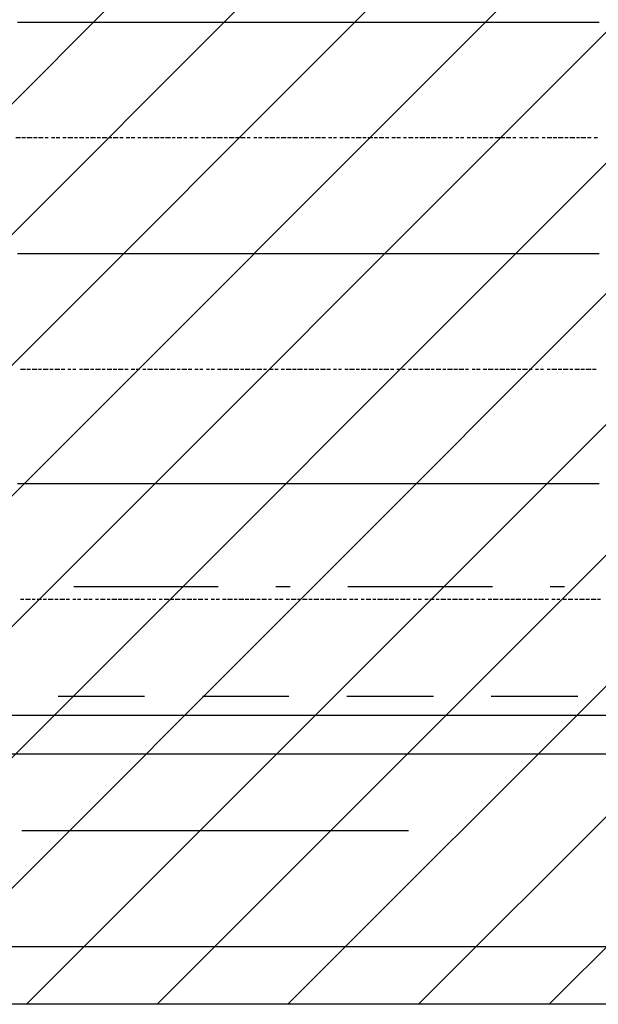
# Model space of a CAD drawing. Extents: x 997 to 109698, y 921 to 94021.
# Tile 78 of 256: x 33086 to 34589, y 3821 to 6377. Entities that reach past the tile are written whole.
import ezdxf

# ---------------------------------------------------------------- set-up
doc = ezdxf.new("R2010")
doc.units = 0
doc.header["$MEASUREMENT"] = 0
for name, color, linetype in [('12', 7, 'CONTINUOUS'), ('28', 7, 'CONTINUOUS'), ('40', 7, 'CONTINUOUS')]:
    doc.layers.add(name, color=color, linetype=linetype)

msp = doc.modelspace()

# ---------------------------------------------------------------- linework, layer by layer
at = {"layer": '12', "color": 1}
for p, q in [((33091.601607, 6369.953237), (33079.601607, 6369.953237)), ((33100.601607, 6369.953237), (33091.601607, 6369.953237)), ((33113.601607, 6369.953237), (33100.601607, 6369.953237)), ((33121.601607, 6369.953237), (33113.601607, 6369.953237)), ((33130.601607, 6369.953237), (33121.601607, 6369.953237)), ((33142.601607, 6369.953237), (33130.601607, 6369.953237)), ((33151.601607, 6369.953237), (33142.601607, 6369.953237)), ((33159.601607, 6369.953237), (33151.601607, 6369.953237)), ((33172.601607, 6369.953237), (33159.601607, 6369.953237)), ((33180.601607, 6369.953237), (33172.601607, 6369.953237)), ((33189.601607, 6369.953237), (33180.601607, 6369.953237)), ((33202.601607, 6369.953237), (33189.601607, 6369.953237)), ((33210.601607, 6369.953237), (33202.601607, 6369.953237)), ((33223.601607, 6369.953237), (33210.601607, 6369.953237)), ((33231.601607, 6369.953237), (33223.601607, 6369.953237)), ((33240.601607, 6369.953237), (33231.601607, 6369.953237)), ((33252.601607, 6369.953237), (33240.601607, 6369.953237)), ((33261.601607, 6369.953237), (33252.601607, 6369.953237)), ((33269.601607, 6369.953237), (33261.601607, 6369.953237)), ((33282.601607, 6369.953237), (33269.601607, 6369.953237)), ((33290.601607, 6369.953237), (33282.601607, 6369.953237)), ((33299.601607, 6369.953237), (33290.601607, 6369.953237)), ((33312.601607, 6369.953237), (33299.601607, 6369.953237)), ((33320.601607, 6369.953237), (33312.601607, 6369.953237)), ((33328.601607, 6369.953237), (33320.601607, 6369.953237)), ((33341.601607, 6369.953237), (33328.601607, 6369.953237)), ((33350.601607, 6369.953237), (33341.601607, 6369.953237)), ((33362.601607, 6369.953237), (33350.601607, 6369.953237)), ((33371.601607, 6369.953237), (33362.601607, 6369.953237)), ((33379.601607, 6369.953237), (33371.601607, 6369.953237)), ((33392.601607, 6369.953237), (33379.601607, 6369.953237)), ((33400.601607, 6369.953237), (33392.601607, 6369.953237)), ((33409.601607, 6369.953237), (33400.601607, 6369.953237)), ((33422.601607, 6369.953237), (33409.601607, 6369.953237)), ((33430.601607, 6369.953237), (33422.601607, 6369.953237)), ((33439.601607, 6369.953237), (33430.601607, 6369.953237)), ((33451.601607, 6369.953237), (33439.601607, 6369.953237)), ((33460.601607, 6369.953237), (33451.601607, 6369.953237)), ((33472.601607, 6369.953237), (33460.601607, 6369.953237)), ((33481.601607, 6369.953237), (33472.601607, 6369.953237)), ((33489.601607, 6369.953237), (33481.601607, 6369.953237)), ((33502.601607, 6369.953237), (33489.601607, 6369.953237)), ((33511.601607, 6369.953237), (33502.601607, 6369.953237)), ((33519.601607, 6369.953237), (33511.601607, 6369.953237)), ((33532.601607, 6369.953237), (33519.601607, 6369.953237)), ((33540.601607, 6369.953237), (33532.601607, 6369.953237)), ((33549.601607, 6369.953237), (33540.601607, 6369.953237)), ((33561.601607, 6369.953237), (33549.601607, 6369.953237)), ((33570.601607, 6369.953237), (33561.601607, 6369.953237)), ((33582.601607, 6369.953237), (33570.601607, 6369.953237)), ((33591.601607, 6369.953237), (33582.601607, 6369.953237)), ((33599.601607, 6369.953237), (33591.601607, 6369.953237)), ((33612.601607, 6369.953237), (33599.601607, 6369.953237)), ((33621.601607, 6369.953237), (33612.601607, 6369.953237)), ((33629.601607, 6369.953237), (33621.601607, 6369.953237)), ((33642.601607, 6369.953237), (33629.601607, 6369.953237)), ((33650.601607, 6369.953237), (33642.601607, 6369.953237)), ((33659.601607, 6369.953237), (33650.601607, 6369.953237)), ((33671.601607, 6369.953237), (33659.601607, 6369.953237)), ((33680.601607, 6369.953237), (33671.601607, 6369.953237)), ((33693.601607, 6369.953237), (33680.601607, 6369.953237)), ((33701.601607, 6369.953237), (33693.601607, 6369.953237)), ((33710.601607, 6369.953237), (33701.601607, 6369.953237)), ((33722.601607, 6369.953237), (33710.601607, 6369.953237)), ((33731.601607, 6369.953237), (33722.601607, 6369.953237)), ((33739.601607, 6369.953237), (33731.601607, 6369.953237)), ((33752.601607, 6369.953237), (33739.601607, 6369.953237)), ((33760.601607, 6369.953237), (33752.601607, 6369.953237)), ((33769.601607, 6369.953237), (33760.601607, 6369.953237)), ((33781.601607, 6369.953237), (33769.601607, 6369.953237)), ((33790.601607, 6369.953237), (33781.601607, 6369.953237)), ((33803.601607, 6369.953237), (33790.601607, 6369.953237)), ((33811.601607, 6369.953237), (33803.601607, 6369.953237)), ((33820.601607, 6369.953237), (33811.601607, 6369.953237)), ((33832.601607, 6369.953237), (33820.601607, 6369.953237)), ((33841.601607, 6369.953237), (33832.601607, 6369.953237)), ((33849.601607, 6369.953237), (33841.601607, 6369.953237)), ((33862.601607, 6369.953237), (33849.601607, 6369.953237)), ((33870.601607, 6369.953237), (33862.601607, 6369.953237)), ((33879.601607, 6369.953237), (33870.601607, 6369.953237)), ((33892.601607, 6369.953237), (33879.601607, 6369.953237)), ((33900.601607, 6369.953237), (33892.601607, 6369.953237)), ((33908.601607, 6369.953237), (33900.601607, 6369.953237)), ((33921.601607, 6369.953237), (33908.601607, 6369.953237)), ((33930.601607, 6369.953237), (33921.601607, 6369.953237)), ((33942.601607, 6369.953237), (33930.601607, 6369.953237)), ((33951.601607, 6369.953237), (33942.601607, 6369.953237)), ((33959.601607, 6369.953237), (33951.601607, 6369.953237)), ((33972.601607, 6369.953237), (33959.601607, 6369.953237)), ((33980.601607, 6369.953237), (33972.601607, 6369.953237)), ((33989.601607, 6369.953237), (33980.601607, 6369.953237)), ((34002.601607, 6369.953237), (33989.601607, 6369.953237)), ((34010.601607, 6369.953237), (34002.601607, 6369.953237)), ((34019.601607, 6369.953237), (34010.601607, 6369.953237)), ((34031.601607, 6369.953237), (34019.601607, 6369.953237)), ((34040.601607, 6369.953237), (34031.601607, 6369.953237)), ((34052.601607, 6369.953237), (34040.601607, 6369.953237)), ((34061.601607, 6369.953237), (34052.601607, 6369.953237)), ((34069.601607, 6369.953237), (34061.601607, 6369.953237)), ((34082.601607, 6369.953237), (34069.601607, 6369.953237)), ((34090.601607, 6369.953237), (34082.601607, 6369.953237)), ((34099.601607, 6369.953237), (34090.601607, 6369.953237)), ((34112.601607, 6369.953237), (34099.601607, 6369.953237)), ((34120.601607, 6369.953237), (34112.601607, 6369.953237)), ((34129.601607, 6369.953237), (34120.601607, 6369.953237)), ((34141.601607, 6369.953237), (34129.601607, 6369.953237)), ((34150.601607, 6369.953237), (34141.601607, 6369.953237)), ((34162.601607, 6369.953237), (34150.601607, 6369.953237)), ((34171.601607, 6369.953237), (34162.601607, 6369.953237)), ((34179.601607, 6369.953237), (34171.601607, 6369.953237)), ((34192.601607, 6369.953237), (34179.601607, 6369.953237)), ((34201.601607, 6369.953237), (34192.601607, 6369.953237)), ((34209.601607, 6369.953237), (34201.601607, 6369.953237)), ((34222.601607, 6369.953237), (34209.601607, 6369.953237)), ((34230.601607, 6369.953237), (34222.601607, 6369.953237)), ((34239.601607, 6369.953237), (34230.601607, 6369.953237)), ((34251.601607, 6369.953237), (34239.601607, 6369.953237)), ((34260.601607, 6369.953237), (34251.601607, 6369.953237)), ((34272.601607, 6369.953237), (34260.601607, 6369.953237)), ((34281.601607, 6369.953237), (34272.601607, 6369.953237)), ((34289.601607, 6369.953237), (34281.601607, 6369.953237)), ((34302.601607, 6369.953237), (34289.601607, 6369.953237)), ((34311.601607, 6369.953237), (34302.601607, 6369.953237)), ((34319.601607, 6369.953237), (34311.601607, 6369.953237)), ((34332.601607, 6369.953237), (34319.601607, 6369.953237)), ((34340.601607, 6369.953237), (34332.601607, 6369.953237)), ((34349.601607, 6369.953237), (34340.601607, 6369.953237)), ((34361.601607, 6369.953237), (34349.601607, 6369.953237)), ((34370.601607, 6369.953237), (34361.601607, 6369.953237)), ((34383.601607, 6369.953237), (34370.601607, 6369.953237)), ((34391.601607, 6369.953237), (34383.601607, 6369.953237)), ((34400.601607, 6369.953237), (34391.601607, 6369.953237)), ((34412.601607, 6369.953237), (34400.601607, 6369.953237)), ((34421.601607, 6369.953237), (34412.601607, 6369.953237)), ((34429.601607, 6369.953237), (34421.601607, 6369.953237)), ((34442.601607, 6369.953237), (34429.601607, 6369.953237)), ((34450.601607, 6369.953237), (34442.601607, 6369.953237)), ((34459.601607, 6369.953237), (34450.601607, 6369.953237)), ((34471.601607, 6369.953237), (34459.601607, 6369.953237)), ((34480.601607, 6369.953237), (34471.601607, 6369.953237)), ((34488.601607, 6369.953237), (34480.601607, 6369.953237)), ((34501.601607, 6369.953237), (34488.601607, 6369.953237)), ((34510.601607, 6369.953237), (34501.601607, 6369.953237)), ((34522.601607, 6369.953237), (34510.601607, 6369.953237)), ((34531.601607, 6369.953237), (34522.601607, 6369.953237)), ((34539.601607, 6369.953237), (34531.601607, 6369.953237)), ((34552.601607, 6369.953237), (34539.601607, 6369.953237)), ((34560.601607, 6369.953237), (34552.601607, 6369.953237)), ((34569.601607, 6369.953237), (34560.601607, 6369.953237)), ((34582.601607, 6369.953237), (34569.601607, 6369.953237)), ((34590.601607, 6369.953237), (34582.601607, 6369.953237)), ((33091.601607, 5768.953237), (33079.601607, 5768.953237)), ((33100.601607, 5768.953237), (33091.601607, 5768.953237)), ((33113.601607, 5768.953237), (33100.601607, 5768.953237)), ((33121.601607, 5768.953237), (33113.601607, 5768.953237)), ((33130.601607, 5768.953237), (33121.601607, 5768.953237)), ((33142.601607, 5768.953237), (33130.601607, 5768.953237)), ((33151.601607, 5768.953237), (33142.601607, 5768.953237)), ((33159.601607, 5768.953237), (33151.601607, 5768.953237)), ((33172.601607, 5768.953237), (33159.601607, 5768.953237)), ((33180.601607, 5768.953237), (33172.601607, 5768.953237)), ((33189.601607, 5768.953237), (33180.601607, 5768.953237)), ((33202.601607, 5768.953237), (33189.601607, 5768.953237)), ((33210.601607, 5768.953237), (33202.601607, 5768.953237)), ((33223.601607, 5768.953237), (33210.601607, 5768.953237)), ((33231.601607, 5768.953237), (33223.601607, 5768.953237)), ((33240.601607, 5768.953237), (33231.601607, 5768.953237)), ((33252.601607, 5768.953237), (33240.601607, 5768.953237)), ((33261.601607, 5768.953237), (33252.601607, 5768.953237)), ((33269.601607, 5768.953237), (33261.601607, 5768.953237)), ((33282.601607, 5768.953237), (33269.601607, 5768.953237)), ((33290.601607, 5768.953237), (33282.601607, 5768.953237)), ((33299.601607, 5768.953237), (33290.601607, 5768.953237)), ((33312.601607, 5768.953237), (33299.601607, 5768.953237)), ((33320.601607, 5768.953237), (33312.601607, 5768.953237)), ((33328.601607, 5768.953237), (33320.601607, 5768.953237)), ((33341.601607, 5768.953237), (33328.601607, 5768.953237)), ((33350.601607, 5768.953237), (33341.601607, 5768.953237)), ((33362.601607, 5768.953237), (33350.601607, 5768.953237)), ((33371.601607, 5768.953237), (33362.601607, 5768.953237)), ((33379.601607, 5768.953237), (33371.601607, 5768.953237)), ((33392.601607, 5768.953237), (33379.601607, 5768.953237)), ((33400.601607, 5768.953237), (33392.601607, 5768.953237)), ((33409.601607, 5768.953237), (33400.601607, 5768.953237)), ((33422.601607, 5768.953237), (33409.601607, 5768.953237)), ((33430.601607, 5768.953237), (33422.601607, 5768.953237)), ((33439.601607, 5768.953237), (33430.601607, 5768.953237)), ((33451.601607, 5768.953237), (33439.601607, 5768.953237)), ((33460.601607, 5768.953237), (33451.601607, 5768.953237)), ((33472.601607, 5768.953237), (33460.601607, 5768.953237)), ((33481.601607, 5768.953237), (33472.601607, 5768.953237)), ((33489.601607, 5768.953237), (33481.601607, 5768.953237)), ((33502.601607, 5768.953237), (33489.601607, 5768.953237)), ((33511.601607, 5768.953237), (33502.601607, 5768.953237)), ((33519.601607, 5768.953237), (33511.601607, 5768.953237)), ((33532.601607, 5768.953237), (33519.601607, 5768.953237)), ((33540.601607, 5768.953237), (33532.601607, 5768.953237)), ((33549.601607, 5768.953237), (33540.601607, 5768.953237)), ((33561.601607, 5768.953237), (33549.601607, 5768.953237)), ((33570.601607, 5768.953237), (33561.601607, 5768.953237)), ((33582.601607, 5768.953237), (33570.601607, 5768.953237)), ((33591.601607, 5768.953237), (33582.601607, 5768.953237)), ((33599.601607, 5768.953237), (33591.601607, 5768.953237)), ((33612.601607, 5768.953237), (33599.601607, 5768.953237)), ((33621.601607, 5768.953237), (33612.601607, 5768.953237)), ((33629.601607, 5768.953237), (33621.601607, 5768.953237)), ((33642.601607, 5768.953237), (33629.601607, 5768.953237)), ((33650.601607, 5768.953237), (33642.601607, 5768.953237)), ((33659.601607, 5768.953237), (33650.601607, 5768.953237)), ((33671.601607, 5768.953237), (33659.601607, 5768.953237)), ((33680.601607, 5768.953237), (33671.601607, 5768.953237)), ((33693.601607, 5768.953237), (33680.601607, 5768.953237)), ((33701.601607, 5768.953237), (33693.601607, 5768.953237)), ((33710.601607, 5768.953237), (33701.601607, 5768.953237)), ((33722.601607, 5768.953237), (33710.601607, 5768.953237)), ((33731.601607, 5768.953237), (33722.601607, 5768.953237)), ((33739.601607, 5768.953237), (33731.601607, 5768.953237)), ((33752.601607, 5768.953237), (33739.601607, 5768.953237)), ((33760.601607, 5768.953237), (33752.601607, 5768.953237)), ((33769.601607, 5768.953237), (33760.601607, 5768.953237)), ((33781.601607, 5768.953237), (33769.601607, 5768.953237)), ((33790.601607, 5768.953237), (33781.601607, 5768.953237)), ((33803.601607, 5768.953237), (33790.601607, 5768.953237)), ((33811.601607, 5768.953237), (33803.601607, 5768.953237)), ((33820.601607, 5768.953237), (33811.601607, 5768.953237)), ((33832.601607, 5768.953237), (33820.601607, 5768.953237)), ((33841.601607, 5768.953237), (33832.601607, 5768.953237)), ((33849.601607, 5768.953237), (33841.601607, 5768.953237)), ((33862.601607, 5768.953237), (33849.601607, 5768.953237)), ((33870.601607, 5768.953237), (33862.601607, 5768.953237)), ((33879.601607, 5768.953237), (33870.601607, 5768.953237)), ((33892.601607, 5768.953237), (33879.601607, 5768.953237)), ((33900.601607, 5768.953237), (33892.601607, 5768.953237)), ((33908.601607, 5768.953237), (33900.601607, 5768.953237)), ((33921.601607, 5768.953237), (33908.601607, 5768.953237)), ((33930.601607, 5768.953237), (33921.601607, 5768.953237)), ((33942.601607, 5768.953237), (33930.601607, 5768.953237)), ((33951.601607, 5768.953237), (33942.601607, 5768.953237)), ((33959.601607, 5768.953237), (33951.601607, 5768.953237)), ((33972.601607, 5768.953237), (33959.601607, 5768.953237)), ((33980.601607, 5768.953237), (33972.601607, 5768.953237)), ((33989.601607, 5768.953237), (33980.601607, 5768.953237)), ((34002.601607, 5768.953237), (33989.601607, 5768.953237)), ((34010.601607, 5768.953237), (34002.601607, 5768.953237)), ((34019.601607, 5768.953237), (34010.601607, 5768.953237)), ((34031.601607, 5768.953237), (34019.601607, 5768.953237)), ((34040.601607, 5768.953237), (34031.601607, 5768.953237)), ((34052.601607, 5768.953237), (34040.601607, 5768.953237)), ((34061.601607, 5768.953237), (34052.601607, 5768.953237)), ((34069.601607, 5768.953237), (34061.601607, 5768.953237)), ((34082.601607, 5768.953237), (34069.601607, 5768.953237)), ((34090.601607, 5768.953237), (34082.601607, 5768.953237)), ((34099.601607, 5768.953237), (34090.601607, 5768.953237)), ((34112.601607, 5768.953237), (34099.601607, 5768.953237)), ((34120.601607, 5768.953237), (34112.601607, 5768.953237)), ((34129.601607, 5768.953237), (34120.601607, 5768.953237)), ((34141.601607, 5768.953237), (34129.601607, 5768.953237)), ((34150.601607, 5768.953237), (34141.601607, 5768.953237)), ((34162.601607, 5768.953237), (34150.601607, 5768.953237)), ((34171.601607, 5768.953237), (34162.601607, 5768.953237)), ((34179.601607, 5768.953237), (34171.601607, 5768.953237)), ((34192.601607, 5768.953237), (34179.601607, 5768.953237)), ((34201.601607, 5768.953237), (34192.601607, 5768.953237)), ((34209.601607, 5768.953237), (34201.601607, 5768.953237)), ((34222.601607, 5768.953237), (34209.601607, 5768.953237)), ((34230.601607, 5768.953237), (34222.601607, 5768.953237)), ((34239.601607, 5768.953237), (34230.601607, 5768.953237)), ((34251.601607, 5768.953237), (34239.601607, 5768.953237)), ((34260.601607, 5768.953237), (34251.601607, 5768.953237)), ((34272.601607, 5768.953237), (34260.601607, 5768.953237)), ((34281.601607, 5768.953237), (34272.601607, 5768.953237)), ((34289.601607, 5768.953237), (34281.601607, 5768.953237)), ((34302.601607, 5768.953237), (34289.601607, 5768.953237)), ((34311.601607, 5768.953237), (34302.601607, 5768.953237)), ((34319.601607, 5768.953237), (34311.601607, 5768.953237)), ((34332.601607, 5768.953237), (34319.601607, 5768.953237)), ((34340.601607, 5768.953237), (34332.601607, 5768.953237)), ((34349.601607, 5768.953237), (34340.601607, 5768.953237)), ((34361.601607, 5768.953237), (34349.601607, 5768.953237)), ((34370.601607, 5768.953237), (34361.601607, 5768.953237)), ((34383.601607, 5768.953237), (34370.601607, 5768.953237)), ((34391.601607, 5768.953237), (34383.601607, 5768.953237)), ((34400.601607, 5768.953237), (34391.601607, 5768.953237)), ((34412.601607, 5768.953237), (34400.601607, 5768.953237)), ((34421.601607, 5768.953237), (34412.601607, 5768.953237)), ((34429.601607, 5768.953237), (34421.601607, 5768.953237)), ((34442.601607, 5768.953237), (34429.601607, 5768.953237)), ((34450.601607, 5768.953237), (34442.601607, 5768.953237)), ((34459.601607, 5768.953237), (34450.601607, 5768.953237)), ((34471.601607, 5768.953237), (34459.601607, 5768.953237)), ((34480.601607, 5768.953237), (34471.601607, 5768.953237)), ((34488.601607, 5768.953237), (34480.601607, 5768.953237)), ((34501.601607, 5768.953237), (34488.601607, 5768.953237)), ((34510.601607, 5768.953237), (34501.601607, 5768.953237)), ((34522.601607, 5768.953237), (34510.601607, 5768.953237)), ((34531.601607, 5768.953237), (34522.601607, 5768.953237)), ((34539.601607, 5768.953237), (34531.601607, 5768.953237)), ((34552.601607, 5768.953237), (34539.601607, 5768.953237)), ((34560.601607, 5768.953237), (34552.601607, 5768.953237)), ((34569.601607, 5768.953237), (34560.601607, 5768.953237)), ((34582.601607, 5768.953237), (34569.601607, 5768.953237)), ((34590.601607, 5768.953237), (34582.601607, 5768.953237)), ((33091.601607, 5171.953237), (33079.601607, 5171.953237)), ((33100.601607, 5171.953237), (33091.601607, 5171.953237)), ((33113.601607, 5171.953237), (33100.601607, 5171.953237)), ((33121.601607, 5171.953237), (33113.601607, 5171.953237)), ((33130.601607, 5171.953237), (33121.601607, 5171.953237)), ((33142.601607, 5171.953237), (33130.601607, 5171.953237)), ((33151.601607, 5171.953237), (33142.601607, 5171.953237)), ((33159.601607, 5171.953237), (33151.601607, 5171.953237)), ((33172.601607, 5171.953237), (33159.601607, 5171.953237)), ((33180.601607, 5171.953237), (33172.601607, 5171.953237)), ((33189.601607, 5171.953237), (33180.601607, 5171.953237)), ((33202.601607, 5171.953237), (33189.601607, 5171.953237)), ((33210.601607, 5171.953237), (33202.601607, 5171.953237)), ((33223.601607, 5171.953237), (33210.601607, 5171.953237)), ((33231.601607, 5171.953237), (33223.601607, 5171.953237)), ((33240.601607, 5171.953237), (33231.601607, 5171.953237)), ((33252.601607, 5171.953237), (33240.601607, 5171.953237)), ((33261.601607, 5171.953237), (33252.601607, 5171.953237)), ((33269.601607, 5171.953237), (33261.601607, 5171.953237)), ((33282.601607, 5171.953237), (33269.601607, 5171.953237)), ((33290.601607, 5171.953237), (33282.601607, 5171.953237)), ((33299.601607, 5171.953237), (33290.601607, 5171.953237)), ((33312.601607, 5171.953237), (33299.601607, 5171.953237)), ((33320.601607, 5171.953237), (33312.601607, 5171.953237)), ((33328.601607, 5171.953237), (33320.601607, 5171.953237)), ((33341.601607, 5171.953237), (33328.601607, 5171.953237)), ((33350.601607, 5171.953237), (33341.601607, 5171.953237)), ((33362.601607, 5171.953237), (33350.601607, 5171.953237)), ((33371.601607, 5171.953237), (33362.601607, 5171.953237)), ((33379.601607, 5171.953237), (33371.601607, 5171.953237)), ((33392.601607, 5171.953237), (33379.601607, 5171.953237)), ((33400.601607, 5171.953237), (33392.601607, 5171.953237)), ((33409.601607, 5171.953237), (33400.601607, 5171.953237)), ((33422.601607, 5171.953237), (33409.601607, 5171.953237)), ((33430.601607, 5171.953237), (33422.601607, 5171.953237)), ((33439.601607, 5171.953237), (33430.601607, 5171.953237)), ((33451.601607, 5171.953237), (33439.601607, 5171.953237)), ((33460.601607, 5171.953237), (33451.601607, 5171.953237)), ((33472.601607, 5171.953237), (33460.601607, 5171.953237)), ((33481.601607, 5171.953237), (33472.601607, 5171.953237)), ((33489.601607, 5171.953237), (33481.601607, 5171.953237)), ((33502.601607, 5171.953237), (33489.601607, 5171.953237)), ((33511.601607, 5171.953237), (33502.601607, 5171.953237)), ((33519.601607, 5171.953237), (33511.601607, 5171.953237)), ((33532.601607, 5171.953237), (33519.601607, 5171.953237)), ((33540.601607, 5171.953237), (33532.601607, 5171.953237)), ((33549.601607, 5171.953237), (33540.601607, 5171.953237)), ((33561.601607, 5171.953237), (33549.601607, 5171.953237)), ((33570.601607, 5171.953237), (33561.601607, 5171.953237)), ((33582.601607, 5171.953237), (33570.601607, 5171.953237)), ((33591.601607, 5171.953237), (33582.601607, 5171.953237)), ((33599.601607, 5171.953237), (33591.601607, 5171.953237)), ((33612.601607, 5171.953237), (33599.601607, 5171.953237)), ((33621.601607, 5171.953237), (33612.601607, 5171.953237)), ((33629.601607, 5171.953237), (33621.601607, 5171.953237)), ((33642.601607, 5171.953237), (33629.601607, 5171.953237)), ((33650.601607, 5171.953237), (33642.601607, 5171.953237)), ((33659.601607, 5171.953237), (33650.601607, 5171.953237)), ((33671.601607, 5171.953237), (33659.601607, 5171.953237)), ((33680.601607, 5171.953237), (33671.601607, 5171.953237)), ((33693.601607, 5171.953237), (33680.601607, 5171.953237)), ((33701.601607, 5171.953237), (33693.601607, 5171.953237)), ((33710.601607, 5171.953237), (33701.601607, 5171.953237)), ((33722.601607, 5171.953237), (33710.601607, 5171.953237)), ((33731.601607, 5171.953237), (33722.601607, 5171.953237)), ((33739.601607, 5171.953237), (33731.601607, 5171.953237)), ((33752.601607, 5171.953237), (33739.601607, 5171.953237)), ((33760.601607, 5171.953237), (33752.601607, 5171.953237)), ((33769.601607, 5171.953237), (33760.601607, 5171.953237)), ((33781.601607, 5171.953237), (33769.601607, 5171.953237)), ((33790.601607, 5171.953237), (33781.601607, 5171.953237)), ((33803.601607, 5171.953237), (33790.601607, 5171.953237)), ((33811.601607, 5171.953237), (33803.601607, 5171.953237)), ((33820.601607, 5171.953237), (33811.601607, 5171.953237)), ((33832.601607, 5171.953237), (33820.601607, 5171.953237)), ((33841.601607, 5171.953237), (33832.601607, 5171.953237)), ((33849.601607, 5171.953237), (33841.601607, 5171.953237)), ((33862.601607, 5171.953237), (33849.601607, 5171.953237)), ((33870.601607, 5171.953237), (33862.601607, 5171.953237)), ((33879.601607, 5171.953237), (33870.601607, 5171.953237)), ((33892.601607, 5171.953237), (33879.601607, 5171.953237)), ((33900.601607, 5171.953237), (33892.601607, 5171.953237)), ((33908.601607, 5171.953237), (33900.601607, 5171.953237)), ((33921.601607, 5171.953237), (33908.601607, 5171.953237)), ((33930.601607, 5171.953237), (33921.601607, 5171.953237)), ((33942.601607, 5171.953237), (33930.601607, 5171.953237)), ((33951.601607, 5171.953237), (33942.601607, 5171.953237)), ((33959.601607, 5171.953237), (33951.601607, 5171.953237)), ((33972.601607, 5171.953237), (33959.601607, 5171.953237)), ((33980.601607, 5171.953237), (33972.601607, 5171.953237)), ((33989.601607, 5171.953237), (33980.601607, 5171.953237)), ((34002.601607, 5171.953237), (33989.601607, 5171.953237)), ((34010.601607, 5171.953237), (34002.601607, 5171.953237)), ((34019.601607, 5171.953237), (34010.601607, 5171.953237)), ((34031.601607, 5171.953237), (34019.601607, 5171.953237)), ((34040.601607, 5171.953237), (34031.601607, 5171.953237)), ((34052.601607, 5171.953237), (34040.601607, 5171.953237)), ((34061.601607, 5171.953237), (34052.601607, 5171.953237)), ((34069.601607, 5171.953237), (34061.601607, 5171.953237)), ((34082.601607, 5171.953237), (34069.601607, 5171.953237)), ((34090.601607, 5171.953237), (34082.601607, 5171.953237)), ((34099.601607, 5171.953237), (34090.601607, 5171.953237)), ((34112.601607, 5171.953237), (34099.601607, 5171.953237)), ((34120.601607, 5171.953237), (34112.601607, 5171.953237)), ((34129.601607, 5171.953237), (34120.601607, 5171.953237)), ((34141.601607, 5171.953237), (34129.601607, 5171.953237)), ((34150.601607, 5171.953237), (34141.601607, 5171.953237)), ((34162.601607, 5171.953237), (34150.601607, 5171.953237)), ((34171.601607, 5171.953237), (34162.601607, 5171.953237)), ((34179.601607, 5171.953237), (34171.601607, 5171.953237)), ((34192.601607, 5171.953237), (34179.601607, 5171.953237)), ((34201.601607, 5171.953237), (34192.601607, 5171.953237)), ((34209.601607, 5171.953237), (34201.601607, 5171.953237)), ((34222.601607, 5171.953237), (34209.601607, 5171.953237)), ((34230.601607, 5171.953237), (34222.601607, 5171.953237)), ((34239.601607, 5171.953237), (34230.601607, 5171.953237)), ((34251.601607, 5171.953237), (34239.601607, 5171.953237)), ((34260.601607, 5171.953237), (34251.601607, 5171.953237)), ((34272.601607, 5171.953237), (34260.601607, 5171.953237)), ((34281.601607, 5171.953237), (34272.601607, 5171.953237)), ((34289.601607, 5171.953237), (34281.601607, 5171.953237)), ((34302.601607, 5171.953237), (34289.601607, 5171.953237)), ((34311.601607, 5171.953237), (34302.601607, 5171.953237)), ((34319.601607, 5171.953237), (34311.601607, 5171.953237)), ((34332.601607, 5171.953237), (34319.601607, 5171.953237)), ((34340.601607, 5171.953237), (34332.601607, 5171.953237)), ((34349.601607, 5171.953237), (34340.601607, 5171.953237)), ((34361.601607, 5171.953237), (34349.601607, 5171.953237)), ((34370.601607, 5171.953237), (34361.601607, 5171.953237)), ((34383.601607, 5171.953237), (34370.601607, 5171.953237)), ((34391.601607, 5171.953237), (34383.601607, 5171.953237)), ((34400.601607, 5171.953237), (34391.601607, 5171.953237)), ((34412.601607, 5171.953237), (34400.601607, 5171.953237)), ((34421.601607, 5171.953237), (34412.601607, 5171.953237)), ((34429.601607, 5171.953237), (34421.601607, 5171.953237)), ((34442.601607, 5171.953237), (34429.601607, 5171.953237)), ((34450.601607, 5171.953237), (34442.601607, 5171.953237)), ((34459.601607, 5171.953237), (34450.601607, 5171.953237)), ((34471.601607, 5171.953237), (34459.601607, 5171.953237)), ((34480.601607, 5171.953237), (34471.601607, 5171.953237)), ((34488.601607, 5171.953237), (34480.601607, 5171.953237)), ((34501.601607, 5171.953237), (34488.601607, 5171.953237)), ((34510.601607, 5171.953237), (34501.601607, 5171.953237)), ((34522.601607, 5171.953237), (34510.601607, 5171.953237)), ((34531.601607, 5171.953237), (34522.601607, 5171.953237)), ((34539.601607, 5171.953237), (34531.601607, 5171.953237)), ((34552.601607, 5171.953237), (34539.601607, 5171.953237)), ((34560.601607, 5171.953237), (34552.601607, 5171.953237)), ((34569.601607, 5171.953237), (34560.601607, 5171.953237)), ((34582.601607, 5171.953237), (34569.601607, 5171.953237)), ((34590.601607, 5171.953237), (34582.601607, 5171.953237)), ((33481.601607, 4570.953237), (32482.601607, 4570.953237)), ((34480.601607, 4570.953237), (33481.601607, 4570.953237)), ((35466.601607, 4570.953237), (34480.601607, 4570.953237)), ((33680.601607, 3969.953237), (32681.601607, 3969.953237)), ((34679.601607, 3969.953237), (33680.601607, 3969.953237))]:
    msp.add_line(p, q, dxfattribs=at)
at = {"layer": '12', "color": 5}
for p, q in [((33087.601607, 6069.953237), (33075.601607, 6069.953237)), ((33100.601607, 6069.953237), (33091.601607, 6069.953237)), ((33117.601607, 6069.953237), (33104.601607, 6069.953237)), ((33130.601607, 6069.953237), (33121.601607, 6069.953237)), ((33146.601607, 6069.953237), (33134.601607, 6069.953237)), ((33159.601607, 6069.953237), (33151.601607, 6069.953237)), ((33176.601607, 6069.953237), (33168.601607, 6069.953237)), ((33189.601607, 6069.953237), (33180.601607, 6069.953237)), ((33206.601607, 6069.953237), (33197.601607, 6069.953237)), ((33223.601607, 6069.953237), (33210.601607, 6069.953237)), ((33235.601607, 6069.953237), (33227.601607, 6069.953237)), ((33252.601607, 6069.953237), (33240.601607, 6069.953237)), ((33265.601607, 6069.953237), (33257.601607, 6069.953237)), ((33282.601607, 6069.953237), (33269.601607, 6069.953237)), ((33295.601607, 6069.953237), (33286.601607, 6069.953237)), ((33312.601607, 6069.953237), (33299.601607, 6069.953237)), ((33324.601607, 6069.953237), (33316.601607, 6069.953237)), ((33341.601607, 6069.953237), (33328.601607, 6069.953237)), ((33354.601607, 6069.953237), (33345.601607, 6069.953237)), ((33371.601607, 6069.953237), (33362.601607, 6069.953237)), ((33384.601607, 6069.953237), (33375.601607, 6069.953237)), ((33400.601607, 6069.953237), (33392.601607, 6069.953237)), ((33417.601607, 6069.953237), (33405.601607, 6069.953237)), ((33430.601607, 6069.953237), (33422.601607, 6069.953237)), ((33447.601607, 6069.953237), (33434.601607, 6069.953237)), ((33460.601607, 6069.953237), (33451.601607, 6069.953237)), ((33477.601607, 6069.953237), (33464.601607, 6069.953237)), ((33489.601607, 6069.953237), (33481.601607, 6069.953237)), ((33506.601607, 6069.953237), (33494.601607, 6069.953237)), ((33519.601607, 6069.953237), (33511.601607, 6069.953237)), ((33536.601607, 6069.953237), (33527.601607, 6069.953237)), ((33549.601607, 6069.953237), (33540.601607, 6069.953237)), ((33566.601607, 6069.953237), (33557.601607, 6069.953237)), ((33582.601607, 6069.953237), (33570.601607, 6069.953237)), ((33595.601607, 6069.953237), (33587.601607, 6069.953237)), ((33612.601607, 6069.953237), (33599.601607, 6069.953237)), ((33625.601607, 6069.953237), (33616.601607, 6069.953237)), ((33642.601607, 6069.953237), (33629.601607, 6069.953237)), ((33654.601607, 6069.953237), (33646.601607, 6069.953237)), ((33671.601607, 6069.953237), (33659.601607, 6069.953237)), ((33684.601607, 6069.953237), (33676.601607, 6069.953237)), ((33701.601607, 6069.953237), (33693.601607, 6069.953237)), ((33714.601607, 6069.953237), (33705.601607, 6069.953237)), ((33731.601607, 6069.953237), (33722.601607, 6069.953237)), ((33748.601607, 6069.953237), (33735.601607, 6069.953237)), ((33760.601607, 6069.953237), (33752.601607, 6069.953237)), ((33777.601607, 6069.953237), (33764.601607, 6069.953237)), ((33790.601607, 6069.953237), (33781.601607, 6069.953237)), ((33807.601607, 6069.953237), (33794.601607, 6069.953237)), ((33820.601607, 6069.953237), (33811.601607, 6069.953237)), ((33836.601607, 6069.953237), (33824.601607, 6069.953237)), ((33849.601607, 6069.953237), (33841.601607, 6069.953237)), ((33866.601607, 6069.953237), (33853.601607, 6069.953237)), ((33879.601607, 6069.953237), (33870.601607, 6069.953237)), ((33896.601607, 6069.953237), (33887.601607, 6069.953237)), ((33908.601607, 6069.953237), (33900.601607, 6069.953237)), ((33925.601607, 6069.953237), (33917.601607, 6069.953237)), ((33942.601607, 6069.953237), (33930.601607, 6069.953237)), ((33955.601607, 6069.953237), (33947.601607, 6069.953237)), ((33972.601607, 6069.953237), (33959.601607, 6069.953237)), ((33985.601607, 6069.953237), (33976.601607, 6069.953237)), ((34002.601607, 6069.953237), (33989.601607, 6069.953237)), ((34014.601607, 6069.953237), (34006.601607, 6069.953237)), ((34031.601607, 6069.953237), (34019.601607, 6069.953237)), ((34044.601607, 6069.953237), (34035.601607, 6069.953237)), ((34061.601607, 6069.953237), (34052.601607, 6069.953237)), ((34074.601607, 6069.953237), (34065.601607, 6069.953237)), ((34090.601607, 6069.953237), (34082.601607, 6069.953237)), ((34107.601607, 6069.953237), (34095.601607, 6069.953237)), ((34120.601607, 6069.953237), (34112.601607, 6069.953237)), ((34137.601607, 6069.953237), (34124.601607, 6069.953237)), ((34150.601607, 6069.953237), (34141.601607, 6069.953237)), ((34167.601607, 6069.953237), (34154.601607, 6069.953237)), ((34179.601607, 6069.953237), (34171.601607, 6069.953237)), ((34196.601607, 6069.953237), (34184.601607, 6069.953237)), ((34209.601607, 6069.953237), (34201.601607, 6069.953237)), ((34226.601607, 6069.953237), (34218.601607, 6069.953237)), ((34239.601607, 6069.953237), (34230.601607, 6069.953237)), ((34256.601607, 6069.953237), (34247.601607, 6069.953237)), ((34272.601607, 6069.953237), (34260.601607, 6069.953237)), ((34285.601607, 6069.953237), (34277.601607, 6069.953237)), ((34302.601607, 6069.953237), (34289.601607, 6069.953237)), ((34315.601607, 6069.953237), (34306.601607, 6069.953237)), ((34332.601607, 6069.953237), (34319.601607, 6069.953237)), ((34345.601607, 6069.953237), (34336.601607, 6069.953237)), ((34361.601607, 6069.953237), (34349.601607, 6069.953237)), ((34374.601607, 6069.953237), (34366.601607, 6069.953237)), ((34391.601607, 6069.953237), (34383.601607, 6069.953237)), ((34404.601607, 6069.953237), (34395.601607, 6069.953237)), ((34421.601607, 6069.953237), (34412.601607, 6069.953237)), ((34433.601607, 6069.953237), (34425.601607, 6069.953237)), ((34450.601607, 6069.953237), (34442.601607, 6069.953237)), ((34467.601607, 6069.953237), (34455.601607, 6069.953237)), ((34480.601607, 6069.953237), (34471.601607, 6069.953237)), ((34497.601607, 6069.953237), (34484.601607, 6069.953237)), ((34510.601607, 6069.953237), (34501.601607, 6069.953237)), ((34527.601607, 6069.953237), (34514.601607, 6069.953237)), ((34539.601607, 6069.953237), (34531.601607, 6069.953237)), ((34556.601607, 6069.953237), (34543.601607, 6069.953237)), ((34569.601607, 6069.953237), (34560.601607, 6069.953237)), ((34586.601607, 6069.953237), (34577.601607, 6069.953237)), ((33100.601607, 5468.953237), (33087.601607, 5468.953237)), ((33113.601607, 5468.953237), (33104.601607, 5468.953237)), ((33130.601607, 5468.953237), (33117.601607, 5468.953237)), ((33142.601607, 5468.953237), (33134.601607, 5468.953237)), ((33159.601607, 5468.953237), (33146.601607, 5468.953237)), ((33172.601607, 5468.953237), (33163.601607, 5468.953237)), ((33189.601607, 5468.953237), (33176.601607, 5468.953237)), ((33202.601607, 5468.953237), (33193.601607, 5468.953237)), ((33218.601607, 5468.953237), (33210.601607, 5468.953237)), ((33231.601607, 5468.953237), (33223.601607, 5468.953237)), ((33248.601607, 5468.953237), (33240.601607, 5468.953237)), ((33265.601607, 5468.953237), (33252.601607, 5468.953237)), ((33278.601607, 5468.953237), (33269.601607, 5468.953237)), ((33295.601607, 5468.953237), (33282.601607, 5468.953237)), ((33307.601607, 5468.953237), (33299.601607, 5468.953237)), ((33324.601607, 5468.953237), (33312.601607, 5468.953237)), ((33337.601607, 5468.953237), (33328.601607, 5468.953237)), ((33354.601607, 5468.953237), (33341.601607, 5468.953237)), ((33367.601607, 5468.953237), (33358.601607, 5468.953237)), ((33384.601607, 5468.953237), (33375.601607, 5468.953237)), ((33396.601607, 5468.953237), (33388.601607, 5468.953237)), ((33413.601607, 5468.953237), (33405.601607, 5468.953237)), ((33430.601607, 5468.953237), (33417.601607, 5468.953237)), ((33443.601607, 5468.953237), (33434.601607, 5468.953237)), ((33460.601607, 5468.953237), (33447.601607, 5468.953237)), ((33472.601607, 5468.953237), (33464.601607, 5468.953237)), ((33489.601607, 5468.953237), (33477.601607, 5468.953237)), ((33502.601607, 5468.953237), (33494.601607, 5468.953237)), ((33519.601607, 5468.953237), (33506.601607, 5468.953237)), ((33532.601607, 5468.953237), (33523.601607, 5468.953237)), ((33549.601607, 5468.953237), (33540.601607, 5468.953237)), ((33561.601607, 5468.953237), (33553.601607, 5468.953237)), ((33578.601607, 5468.953237), (33570.601607, 5468.953237)), ((33591.601607, 5468.953237), (33582.601607, 5468.953237)), ((33608.601607, 5468.953237), (33599.601607, 5468.953237)), ((33625.601607, 5468.953237), (33612.601607, 5468.953237)), ((33638.601607, 5468.953237), (33629.601607, 5468.953237)), ((33654.601607, 5468.953237), (33642.601607, 5468.953237)), ((33667.601607, 5468.953237), (33659.601607, 5468.953237)), ((33684.601607, 5468.953237), (33671.601607, 5468.953237)), ((33697.601607, 5468.953237), (33688.601607, 5468.953237)), ((33714.601607, 5468.953237), (33701.601607, 5468.953237)), ((33726.601607, 5468.953237), (33718.601607, 5468.953237)), ((33743.601607, 5468.953237), (33735.601607, 5468.953237)), ((33756.601607, 5468.953237), (33748.601607, 5468.953237)), ((33773.601607, 5468.953237), (33764.601607, 5468.953237)), ((33790.601607, 5468.953237), (33777.601607, 5468.953237)), ((33803.601607, 5468.953237), (33794.601607, 5468.953237)), ((33820.601607, 5468.953237), (33807.601607, 5468.953237)), ((33832.601607, 5468.953237), (33824.601607, 5468.953237)), ((33849.601607, 5468.953237), (33836.601607, 5468.953237)), ((33862.601607, 5468.953237), (33853.601607, 5468.953237)), ((33879.601607, 5468.953237), (33866.601607, 5468.953237)), ((33892.601607, 5468.953237), (33883.601607, 5468.953237)), ((33908.601607, 5468.953237), (33900.601607, 5468.953237)), ((33921.601607, 5468.953237), (33913.601607, 5468.953237)), ((33938.601607, 5468.953237), (33930.601607, 5468.953237)), ((33955.601607, 5468.953237), (33942.601607, 5468.953237)), ((33968.601607, 5468.953237), (33959.601607, 5468.953237)), ((33985.601607, 5468.953237), (33972.601607, 5468.953237)), ((33997.601607, 5468.953237), (33989.601607, 5468.953237)), ((34014.601607, 5468.953237), (34002.601607, 5468.953237)), ((34027.601607, 5468.953237), (34019.601607, 5468.953237)), ((34044.601607, 5468.953237), (34031.601607, 5468.953237)), ((34057.601607, 5468.953237), (34048.601607, 5468.953237)), ((34074.601607, 5468.953237), (34065.601607, 5468.953237)), ((34086.601607, 5468.953237), (34078.601607, 5468.953237)), ((34103.601607, 5468.953237), (34095.601607, 5468.953237)), ((34120.601607, 5468.953237), (34107.601607, 5468.953237)), ((34133.601607, 5468.953237), (34124.601607, 5468.953237)), ((34150.601607, 5468.953237), (34137.601607, 5468.953237)), ((34162.601607, 5468.953237), (34154.601607, 5468.953237)), ((34179.601607, 5468.953237), (34167.601607, 5468.953237)), ((34192.601607, 5468.953237), (34184.601607, 5468.953237)), ((34209.601607, 5468.953237), (34196.601607, 5468.953237)), ((34222.601607, 5468.953237), (34213.601607, 5468.953237)), ((34239.601607, 5468.953237), (34226.601607, 5468.953237)), ((34251.601607, 5468.953237), (34243.601607, 5468.953237)), ((34268.601607, 5468.953237), (34260.601607, 5468.953237)), ((34281.601607, 5468.953237), (34272.601607, 5468.953237)), ((34298.601607, 5468.953237), (34289.601607, 5468.953237)), ((34315.601607, 5468.953237), (34302.601607, 5468.953237)), ((34328.601607, 5468.953237), (34319.601607, 5468.953237)), ((34345.601607, 5468.953237), (34332.601607, 5468.953237)), ((34357.601607, 5468.953237), (34349.601607, 5468.953237)), ((34374.601607, 5468.953237), (34361.601607, 5468.953237)), ((34387.601607, 5468.953237), (34378.601607, 5468.953237)), ((34404.601607, 5468.953237), (34391.601607, 5468.953237)), ((34416.601607, 5468.953237), (34408.601607, 5468.953237)), ((34433.601607, 5468.953237), (34425.601607, 5468.953237)), ((34446.601607, 5468.953237), (34438.601607, 5468.953237)), ((34463.601607, 5468.953237), (34455.601607, 5468.953237)), ((34480.601607, 5468.953237), (34467.601607, 5468.953237)), ((34493.601607, 5468.953237), (34484.601607, 5468.953237)), ((34510.601607, 5468.953237), (34497.601607, 5468.953237)), ((34522.601607, 5468.953237), (34514.601607, 5468.953237)), ((34539.601607, 5468.953237), (34527.601607, 5468.953237)), ((34552.601607, 5468.953237), (34543.601607, 5468.953237)), ((34569.601607, 5468.953237), (34556.601607, 5468.953237)), ((34582.601607, 5468.953237), (34573.601607, 5468.953237)), ((33096.601607, 4871.953237), (33087.601607, 4871.953237)), ((33113.601607, 4871.953237), (33100.601607, 4871.953237)), ((33125.601607, 4871.953237), (33117.601607, 4871.953237)), ((33142.601607, 4871.953237), (33130.601607, 4871.953237)), ((33155.601607, 4871.953237), (33146.601607, 4871.953237)), ((33172.601607, 4871.953237), (33159.601607, 4871.953237)), ((33185.601607, 4871.953237), (33176.601607, 4871.953237)), ((33202.601607, 4871.953237), (33189.601607, 4871.953237)), ((33214.601607, 4871.953237), (33206.601607, 4871.953237)), ((33231.601607, 4871.953237), (33223.601607, 4871.953237)), ((33244.601607, 4871.953237), (33235.601607, 4871.953237)), ((33261.601607, 4871.953237), (33252.601607, 4871.953237)), ((33273.601607, 4871.953237), (33265.601607, 4871.953237)), ((33290.601607, 4871.953237), (33282.601607, 4871.953237)), ((33307.601607, 4871.953237), (33295.601607, 4871.953237)), ((33320.601607, 4871.953237), (33312.601607, 4871.953237)), ((33337.601607, 4871.953237), (33324.601607, 4871.953237)), ((33350.601607, 4871.953237), (33341.601607, 4871.953237)), ((33367.601607, 4871.953237), (33354.601607, 4871.953237)), ((33379.601607, 4871.953237), (33371.601607, 4871.953237)), ((33396.601607, 4871.953237), (33384.601607, 4871.953237)), ((33409.601607, 4871.953237), (33400.601607, 4871.953237)), ((33426.601607, 4871.953237), (33417.601607, 4871.953237)), ((33439.601607, 4871.953237), (33430.601607, 4871.953237)), ((33455.601607, 4871.953237), (33447.601607, 4871.953237)), ((33472.601607, 4871.953237), (33460.601607, 4871.953237)), ((33485.601607, 4871.953237), (33477.601607, 4871.953237)), ((33502.601607, 4871.953237), (33489.601607, 4871.953237)), ((33515.601607, 4871.953237), (33506.601607, 4871.953237)), ((33532.601607, 4871.953237), (33519.601607, 4871.953237)), ((33544.601607, 4871.953237), (33536.601607, 4871.953237)), ((33561.601607, 4871.953237), (33549.601607, 4871.953237)), ((33574.601607, 4871.953237), (33566.601607, 4871.953237)), ((33591.601607, 4871.953237), (33582.601607, 4871.953237)), ((33604.601607, 4871.953237), (33595.601607, 4871.953237)), ((33621.601607, 4871.953237), (33612.601607, 4871.953237)), ((33638.601607, 4871.953237), (33625.601607, 4871.953237)), ((33650.601607, 4871.953237), (33642.601607, 4871.953237)), ((33667.601607, 4871.953237), (33654.601607, 4871.953237)), ((33680.601607, 4871.953237), (33671.601607, 4871.953237)), ((33697.601607, 4871.953237), (33684.601607, 4871.953237)), ((33710.601607, 4871.953237), (33701.601607, 4871.953237)), ((33726.601607, 4871.953237), (33714.601607, 4871.953237)), ((33739.601607, 4871.953237), (33731.601607, 4871.953237)), ((33756.601607, 4871.953237), (33748.601607, 4871.953237)), ((33769.601607, 4871.953237), (33760.601607, 4871.953237)), ((33786.601607, 4871.953237), (33777.601607, 4871.953237)), ((33803.601607, 4871.953237), (33790.601607, 4871.953237)), ((33815.601607, 4871.953237), (33807.601607, 4871.953237)), ((33832.601607, 4871.953237), (33820.601607, 4871.953237)), ((33845.601607, 4871.953237), (33836.601607, 4871.953237)), ((33862.601607, 4871.953237), (33849.601607, 4871.953237)), ((33875.601607, 4871.953237), (33866.601607, 4871.953237)), ((33892.601607, 4871.953237), (33879.601607, 4871.953237)), ((33904.601607, 4871.953237), (33896.601607, 4871.953237)), ((33921.601607, 4871.953237), (33908.601607, 4871.953237)), ((33934.601607, 4871.953237), (33925.601607, 4871.953237)), ((33951.601607, 4871.953237), (33942.601607, 4871.953237)), ((33963.601607, 4871.953237), (33955.601607, 4871.953237)), ((33980.601607, 4871.953237), (33972.601607, 4871.953237)), ((33997.601607, 4871.953237), (33985.601607, 4871.953237)), ((34010.601607, 4871.953237), (34002.601607, 4871.953237)), ((34027.601607, 4871.953237), (34014.601607, 4871.953237)), ((34040.601607, 4871.953237), (34031.601607, 4871.953237)), ((34057.601607, 4871.953237), (34044.601607, 4871.953237)), ((34069.601607, 4871.953237), (34061.601607, 4871.953237)), ((34086.601607, 4871.953237), (34074.601607, 4871.953237)), ((34099.601607, 4871.953237), (34090.601607, 4871.953237)), ((34116.601607, 4871.953237), (34107.601607, 4871.953237)), ((34129.601607, 4871.953237), (34120.601607, 4871.953237)), ((34146.601607, 4871.953237), (34137.601607, 4871.953237)), ((34162.601607, 4871.953237), (34150.601607, 4871.953237)), ((34175.601607, 4871.953237), (34167.601607, 4871.953237)), ((34192.601607, 4871.953237), (34179.601607, 4871.953237)), ((34205.601607, 4871.953237), (34196.601607, 4871.953237)), ((34222.601607, 4871.953237), (34209.601607, 4871.953237)), ((34234.601607, 4871.953237), (34226.601607, 4871.953237)), ((34251.601607, 4871.953237), (34239.601607, 4871.953237)), ((34264.601607, 4871.953237), (34256.601607, 4871.953237)), ((34281.601607, 4871.953237), (34272.601607, 4871.953237)), ((34294.601607, 4871.953237), (34285.601607, 4871.953237)), ((34311.601607, 4871.953237), (34302.601607, 4871.953237)), ((34328.601607, 4871.953237), (34315.601607, 4871.953237)), ((34340.601607, 4871.953237), (34332.601607, 4871.953237)), ((34357.601607, 4871.953237), (34345.601607, 4871.953237)), ((34370.601607, 4871.953237), (34361.601607, 4871.953237)), ((34387.601607, 4871.953237), (34374.601607, 4871.953237)), ((34400.601607, 4871.953237), (34391.601607, 4871.953237)), ((34416.601607, 4871.953237), (34404.601607, 4871.953237)), ((34429.601607, 4871.953237), (34421.601607, 4871.953237)), ((34446.601607, 4871.953237), (34433.601607, 4871.953237)), ((34459.601607, 4871.953237), (34450.601607, 4871.953237)), ((34476.601607, 4871.953237), (34467.601607, 4871.953237)), ((34488.601607, 4871.953237), (34480.601607, 4871.953237)), ((34505.601607, 4871.953237), (34497.601607, 4871.953237)), ((34522.601607, 4871.953237), (34510.601607, 4871.953237)), ((34535.601607, 4871.953237), (34527.601607, 4871.953237)), ((34552.601607, 4871.953237), (34539.601607, 4871.953237)), ((34565.601607, 4871.953237), (34556.601607, 4871.953237)), ((34582.601607, 4871.953237), (34569.601607, 4871.953237)), ((34594.601607, 4871.953237), (34586.601607, 4871.953237)), ((34095.601607, 4270.953237), (33091.601607, 4270.953237))]:
    msp.add_line(p, q, dxfattribs=at)
at = {"layer": '12', "color": 24}
for p, q in [((33185.136205, 4620.953237), (33410.136205, 4620.953237)), ((33560.136205, 4620.953237), (33785.136205, 4620.953237)), ((33935.136205, 4620.953237), (34160.136205, 4620.953237)), ((34310.136205, 4620.953237), (34535.136205, 4620.953237)), ((16972.636205, 4470.953237), (35172.636205, 4470.953237))]:
    msp.add_line(p, q, dxfattribs=at)
at = {"layer": '28', "color": 2}
for p, q in [((30727.644871, 3820.953237), (36497.636205, 9590.944572)), ((31067.056126, 3820.953237), (36497.636205, 9251.533317)), ((31406.467381, 3820.953237), (36497.636205, 8912.122062)), ((31745.878636, 3820.953237), (36497.636205, 8572.710807)), ((32085.289891, 3820.953237), (36497.636205, 8233.299552)), ((32424.701146, 3820.953237), (36497.636205, 7893.888297)), ((32764.112401, 3820.953237), (36497.636205, 7554.477042)), ((33103.523656, 3820.953237), (36497.636205, 7215.065787)), ((33442.934911, 3820.953237), (36497.636205, 6875.654532)), ((33782.346166, 3820.953237), (36497.636205, 6536.243277)), ((34121.757421, 3820.953237), (36497.636205, 6196.832022)), ((34461.168675, 3820.953237), (36497.636205, 5857.420767))]:
    msp.add_line(p, q, dxfattribs=at)
at = {"layer": '28', "color": 4}
for p, q in [((33225.851607, 4905.953237), (33600.851607, 4905.953237)), ((33938.351607, 4905.953237), (34313.351607, 4905.953237))]:
    msp.add_line(p, q, dxfattribs=at)
at = {"layer": '28', "color": 4, "linetype": 'Continuous'}
for p, q in [((33750.851607, 4905.953237), (33788.351607, 4905.953237)), ((34463.351607, 4905.953237), (34500.851607, 4905.953237))]:
    msp.add_line(p, q, dxfattribs=at)
at = {"layer": '40', "color": 8, "linetype": 'Continuous'}
msp.add_line((36497.636205, 3820.953237), (29497.636205, 3820.953237), dxfattribs=at)

doc.saveas('drawing.dxf')
